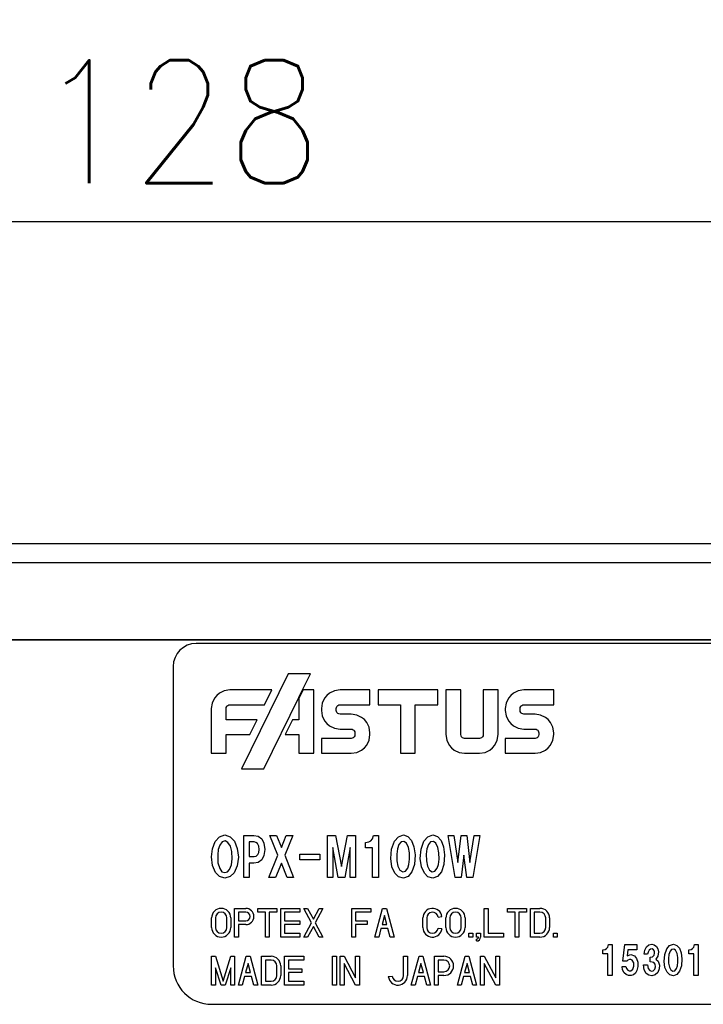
# Model space of a CAD drawing. Header units: inches. Extents: x 22 to 818, y 23 to 565.
# Tile 5 of 32: x 339 to 375, y 325 to 376. Entities that reach past the tile are written whole.
import ezdxf

# ---------------------------------------------------------------- set-up
doc = ezdxf.new("R2010")
doc.units = ezdxf.units.IN
doc.layers.add('1', color=7, linetype='Continuous')
doc.styles.add('CONVERTER_11', font='txt.shx', dxfattribs={"width": 0.9})
doc.dimstyles.new('ME10_DIM_24', dxfattribs={"dimtxt": 6.4, "dimasz": 6.4, "dimexe": 3, "dimexo": 1, "dimgap": 2, "dimtad": 1, "dimzin": 12, "dimdsep": 46, "dimtxsty": 'CONVERTER_11', "dimblk1": 'OPEN30', "dimblk2": 'OPEN30', "dimsah": 1, "dimcen": 0.09, "dimclrd": 3, "dimclre": 3, "dimclrt": 4, "dimadec": 0, "dimazin": 0, "dimtfac": 1, "dimtdec": 4, "dimtix": 1, "dimtmove": 0, "dimatfit": 3, "dimfxl": 1, "dimtolj": 1, "dimtzin": 0, "dimarcsym": 0})

# ---------------------------------------------------------------- blocks, each defined once
blk = doc.blocks.new('*D21')
at = {"layer": '1', "color": 3, "linetype": 'Continuous'}
for p, q in [((282.897, 348.741), (282.897, 368.534)), ((410.897, 344.741), (410.897, 368.534)), ((282.897, 365.534), (410.897, 365.534))]:
    blk.add_line(p, q, dxfattribs=at)
at = {"layer": '1', "color": 3}
for p, q in [((282.897, 365.534), (289.297, 367.249)), ((410.897, 365.534), (404.497, 367.249)), ((282.897, 365.534), (289.297, 363.819)), ((410.897, 365.534), (404.497, 363.819))]:
    blk.add_line(p, q, dxfattribs=at)
at = {"layer": '1', "color": 4, "insert": (339.812, 367.534), "char_height": 6.4, "attachment_point": 7, "rotation": 0.0003, "line_spacing_factor": 0.60024, "style": 'CONVERTER_11'}
blk.add_mtext('128', dxfattribs=at)
blk = doc.blocks.new('_OPEN30')
at = {"color": 0, "linetype": 'ByBlock', "lineweight": -2}
for p, q in [((-1, 0.267949), (0, 0)), ((0, 0), (-1, -0.267949)), ((0, 0), (-1, 0))]:
    blk.add_line(p, q, dxfattribs=at)

msp = doc.modelspace()

# ---------------------------------------------------------------- linework, layer by layer
at = {"color": 250, "linetype": 'Continuous'}
for p, q in [((394.597, 348.741), (294.397, 348.741)), ((394.597, 347.741), (294.397, 347.741)), ((400.897, 343.741), (287.897, 343.741)), ((287.897, 343.741), (400.897, 343.741)), ((384.197, 343.541), (348.097, 343.541)), ((346.897, 342.341), (346.897, 326.741)), ((352.879, 341.957), (350.457, 337.003)), ((354.043, 341.957), (352.879, 341.957)), ((353.637, 341.125), (354.043, 341.957)), ((349.042, 340.693), (348.92, 340.439)), ((349.161, 340.837), (349.042, 340.693)), ((349.304, 340.955), (349.161, 340.837)), ((349.558, 341.078), (349.304, 340.955)), ((349.846, 341.121), (349.558, 341.078)), ((352.033, 341.121), (349.846, 341.121)), ((351.623, 337.003), (353.446, 340.735)), ((351.654, 340.346), (352.033, 341.121)), ((353.666, 341.125), (353.446, 340.675)), ((353.446, 340.735), (353.637, 341.125)), ((353.446, 340.675), (353.446, 340.735)), ((353.446, 340.675), (353.446, 339.571)), ((353.637, 341.125), (353.666, 341.125)), ((354.222, 341.125), (353.666, 341.125)), ((354.222, 337.821), (354.222, 341.125)), ((354.78, 340.693), (354.658, 340.439)), ((354.898, 340.837), (354.78, 340.693)), ((355.041, 340.955), (354.898, 340.837)), ((355.296, 341.078), (355.041, 340.955)), ((355.585, 341.121), (355.296, 341.078)), ((357.139, 341.121), (355.585, 341.121)), ((357.139, 340.346), (357.139, 341.121)), ((357.565, 341.125), (357.565, 340.349)), ((360.672, 341.125), (357.565, 341.125)), ((360.672, 340.349), (360.672, 341.125)), ((361.099, 341.125), (361.099, 338.792)), ((361.877, 341.125), (361.099, 341.125)), ((361.877, 338.792), (361.877, 341.125)), ((363.815, 341.125), (363.041, 341.125)), ((363.041, 341.125), (363.041, 338.792)), ((363.815, 338.792), (363.815, 341.125)), ((364.353, 340.693), (364.231, 340.439)), ((364.471, 340.837), (364.353, 340.693)), ((364.614, 340.955), (364.471, 340.837)), ((364.868, 341.078), (364.614, 340.955)), ((365.156, 341.121), (364.868, 341.078)), ((366.655, 341.121), (365.156, 341.121)), ((366.712, 341.121), (366.655, 341.121)), ((366.712, 340.346), (366.712, 341.121)), ((348.92, 340.439), (348.877, 340.15)), ((349.653, 340.15), (349.661, 340.208)), ((349.661, 340.208), (349.686, 340.259)), ((349.686, 340.259), (349.71, 340.288)), ((349.71, 340.288), (349.738, 340.312)), ((349.738, 340.312), (349.789, 340.337)), ((349.789, 340.337), (349.846, 340.346)), ((349.846, 340.346), (351.654, 340.346)), ((354.658, 340.439), (354.614, 340.15)), ((355.39, 340.15), (355.399, 340.208)), ((355.399, 340.208), (355.423, 340.26)), ((355.423, 340.26), (355.447, 340.289)), ((355.447, 340.289), (355.476, 340.313)), ((355.476, 340.313), (355.527, 340.337)), ((355.527, 340.337), (355.585, 340.346)), ((355.585, 340.346), (357.139, 340.346)), ((357.565, 340.349), (358.732, 340.349)), ((358.732, 340.349), (358.732, 337.821)), ((359.505, 340.349), (360.672, 340.349)), ((359.505, 337.821), (359.505, 340.349)), ((364.231, 340.439), (364.188, 340.15)), ((364.961, 340.15), (364.97, 340.208)), ((364.97, 340.208), (364.995, 340.26)), ((364.995, 340.26), (365.018, 340.289)), ((365.018, 340.289), (365.047, 340.313)), ((365.047, 340.313), (365.098, 340.337)), ((365.098, 340.337), (365.156, 340.346)), ((365.156, 340.346), (366.712, 340.346)), ((348.877, 340.15), (348.877, 337.821)), ((349.653, 339.568), (349.653, 340.15)), ((354.614, 340.15), (354.614, 340.052)), ((354.614, 340.052), (354.658, 339.764)), ((354.658, 339.764), (354.78, 339.51)), ((355.39, 340.052), (355.39, 340.15)), ((355.399, 339.995), (355.39, 340.052)), ((355.423, 339.945), (355.399, 339.995)), ((355.447, 339.916), (355.423, 339.945)), ((355.476, 339.892), (355.447, 339.916)), ((355.527, 339.868), (355.476, 339.892)), ((355.585, 339.859), (355.527, 339.868)), ((356.167, 339.859), (355.585, 339.859)), ((356.455, 339.815), (356.167, 339.859)), ((356.71, 339.693), (356.455, 339.815)), ((356.853, 339.575), (356.71, 339.693)), ((364.188, 340.15), (364.188, 340.052)), ((364.188, 340.052), (364.231, 339.764)), ((364.231, 339.764), (364.353, 339.51)), ((364.961, 340.052), (364.961, 340.15)), ((364.97, 339.995), (364.961, 340.052)), ((364.995, 339.945), (364.97, 339.995)), ((365.018, 339.916), (364.995, 339.945)), ((365.047, 339.892), (365.018, 339.916)), ((365.098, 339.868), (365.047, 339.892)), ((365.156, 339.859), (365.098, 339.868)), ((365.739, 339.859), (365.156, 339.859)), ((366.027, 339.815), (365.739, 339.859)), ((366.282, 339.693), (366.027, 339.815)), ((366.426, 339.575), (366.282, 339.693)), ((351.276, 339.568), (349.653, 339.568)), ((350.896, 338.793), (351.276, 339.568)), ((353.11, 339.571), (352.731, 338.796)), ((353.446, 339.571), (353.11, 339.571)), ((354.78, 339.51), (354.898, 339.367)), ((354.898, 339.367), (355.041, 339.249)), ((355.041, 339.249), (355.296, 339.127)), ((356.972, 339.432), (356.853, 339.575)), ((357.095, 339.177), (356.972, 339.432)), ((357.139, 338.888), (357.095, 339.177)), ((364.353, 339.51), (364.471, 339.367)), ((364.471, 339.367), (364.614, 339.249)), ((364.614, 339.249), (364.868, 339.127)), ((366.545, 339.432), (366.426, 339.575)), ((366.668, 339.177), (366.545, 339.432)), ((366.712, 338.888), (366.668, 339.177)), ((349.653, 337.821), (349.653, 338.793)), ((349.653, 338.793), (350.896, 338.793)), ((352.731, 338.796), (353.446, 338.796)), ((353.446, 338.796), (353.446, 337.821)), ((355.296, 339.127), (355.585, 339.084)), ((355.585, 339.084), (356.167, 339.084)), ((356.167, 339.084), (356.224, 339.075)), ((356.224, 339.075), (356.275, 339.05)), ((356.275, 338.63), (356.224, 338.606)), ((356.275, 339.05), (356.304, 339.026)), ((356.304, 338.654), (356.275, 338.63)), ((356.304, 339.026), (356.327, 338.997)), ((356.327, 338.683), (356.304, 338.654)), ((356.327, 338.997), (356.352, 338.946)), ((356.352, 338.734), (356.327, 338.683)), ((356.352, 338.946), (356.361, 338.888)), ((356.361, 338.792), (356.352, 338.734)), ((356.361, 338.888), (356.361, 338.792)), ((357.095, 338.503), (357.139, 338.792)), ((357.139, 338.792), (357.139, 338.888)), ((361.099, 338.792), (361.143, 338.503)), ((361.885, 338.734), (361.877, 338.792)), ((361.909, 338.683), (361.885, 338.734)), ((361.932, 338.654), (361.909, 338.683)), ((361.96, 338.63), (361.932, 338.654)), ((362.01, 338.606), (361.96, 338.63)), ((362.955, 338.63), (362.904, 338.606)), ((362.984, 338.654), (362.955, 338.63)), ((363.008, 338.683), (362.984, 338.654)), ((363.032, 338.734), (363.008, 338.683)), ((363.041, 338.792), (363.032, 338.734)), ((363.771, 338.503), (363.815, 338.792)), ((364.868, 339.127), (365.156, 339.084)), ((365.156, 339.084), (365.739, 339.084)), ((365.739, 339.084), (365.797, 339.075)), ((365.797, 339.075), (365.848, 339.05)), ((365.848, 338.63), (365.797, 338.606)), ((365.848, 339.05), (365.877, 339.026)), ((365.877, 338.654), (365.848, 338.63)), ((365.877, 339.026), (365.901, 338.997)), ((365.901, 338.683), (365.877, 338.654)), ((365.901, 338.997), (365.925, 338.946)), ((365.925, 338.734), (365.901, 338.683)), ((365.925, 338.946), (365.934, 338.888)), ((365.934, 338.792), (365.925, 338.734)), ((365.934, 338.888), (365.934, 338.792)), ((366.668, 338.503), (366.712, 338.792)), ((366.712, 338.792), (366.712, 338.888)), ((356.167, 338.597), (354.614, 338.597)), ((354.614, 338.597), (354.614, 337.821)), ((356.224, 338.606), (356.167, 338.597)), ((356.853, 338.105), (356.972, 338.249)), ((356.972, 338.249), (357.095, 338.503)), ((361.143, 338.503), (361.265, 338.249)), ((361.265, 338.249), (361.383, 338.105)), ((362.068, 338.597), (362.01, 338.606)), ((362.846, 338.597), (362.068, 338.597)), ((362.904, 338.606), (362.846, 338.597)), ((363.531, 338.105), (363.649, 338.249)), ((363.649, 338.249), (363.771, 338.503)), ((365.739, 338.597), (364.188, 338.597)), ((364.188, 338.597), (364.188, 337.821)), ((365.797, 338.606), (365.739, 338.597)), ((366.426, 338.105), (366.545, 338.249)), ((366.545, 338.249), (366.668, 338.503)), ((348.877, 337.821), (349.653, 337.821)), ((353.446, 337.821), (354.222, 337.821)), ((354.614, 337.821), (356.167, 337.821)), ((356.167, 337.821), (356.455, 337.865)), ((356.455, 337.865), (356.71, 337.987)), ((356.71, 337.987), (356.853, 338.105)), ((358.732, 337.821), (359.505, 337.821)), ((361.383, 338.105), (361.526, 337.987)), ((361.526, 337.987), (361.78, 337.865)), ((361.78, 337.865), (362.068, 337.821)), ((362.068, 337.821), (362.846, 337.821)), ((362.846, 337.821), (363.134, 337.865)), ((363.134, 337.865), (363.388, 337.987)), ((363.388, 337.987), (363.531, 338.105)), ((364.188, 337.821), (365.739, 337.821)), ((365.739, 337.821), (366.027, 337.865)), ((366.027, 337.865), (366.282, 337.987)), ((366.282, 337.987), (366.426, 338.105)), ((350.457, 337.003), (351.623, 337.003)), ((349.304, 333.476), (349.588, 333.565)), ((349.588, 333.565), (349.872, 333.476)), ((350.573, 331.341), (350.573, 333.543)), ((350.573, 333.543), (351.093, 333.543)), ((351.093, 333.543), (351.33, 333.499)), ((351.33, 333.499), (351.51, 333.366)), ((352.353, 332.508), (351.927, 333.543)), ((351.927, 333.543), (352.268, 333.543)), ((352.268, 333.543), (352.542, 332.904)), ((352.542, 332.904), (352.779, 333.543)), ((353.12, 333.543), (352.703, 332.508)), ((352.779, 333.543), (353.12, 333.543)), ((354.938, 333.543), (355.354, 333.543)), ((354.938, 331.341), (354.938, 333.543)), ((355.354, 333.543), (355.667, 331.913)), ((355.667, 331.913), (355.97, 333.543)), ((355.97, 333.543), (356.396, 333.543)), ((356.396, 333.543), (356.396, 331.341)), ((357.276, 333.355), (357.333, 333.543)), ((357.333, 333.543), (357.589, 333.543)), ((357.589, 333.543), (357.589, 331.341)), ((358.621, 333.476), (358.886, 333.565)), ((358.886, 333.565), (359.122, 333.487)), ((360.154, 333.476), (360.42, 333.565)), ((360.42, 333.565), (360.656, 333.487)), ((361.215, 333.543), (361.508, 333.543)), ((361.584, 331.341), (361.215, 333.543)), ((361.508, 333.543), (361.726, 332.122)), ((361.726, 332.122), (361.887, 333.543)), ((361.887, 333.543), (362.19, 333.543)), ((362.19, 333.543), (362.342, 332.122)), ((362.342, 332.122), (362.569, 333.543)), ((362.862, 333.543), (362.493, 331.341)), ((362.569, 333.543), (362.862, 333.543)), ((348.944, 332.849), (349.086, 333.223)), ((349.086, 333.223), (349.304, 333.476)), ((349.323, 333.036), (349.247, 332.805)), ((349.446, 333.201), (349.323, 333.036)), ((349.607, 333.256), (349.446, 333.201)), ((349.749, 333.179), (349.607, 333.256)), ((349.882, 332.981), (349.749, 333.179)), ((349.872, 333.476), (350.09, 333.245)), ((349.948, 332.706), (349.882, 332.981)), ((350.09, 333.245), (350.232, 332.86)), ((350.857, 333.212), (350.857, 332.442)), ((351.112, 333.212), (350.857, 333.212)), ((351.207, 333.179), (351.112, 333.212)), ((351.292, 333.113), (351.207, 333.179)), ((351.349, 332.981), (351.292, 333.113)), ((351.378, 332.816), (351.349, 332.981)), ((351.51, 333.366), (351.624, 333.135)), ((351.624, 333.135), (351.662, 332.816)), ((356.916, 333.168), (357.077, 333.201)), ((356.916, 332.893), (356.916, 333.168)), ((357.077, 333.201), (357.181, 333.256)), ((357.181, 333.256), (357.276, 333.355)), ((358.27, 332.827), (358.422, 333.234)), ((358.422, 333.234), (358.621, 333.476)), ((358.649, 333.069), (358.573, 332.838)), ((358.763, 333.201), (358.649, 333.069)), ((358.914, 333.223), (358.763, 333.201)), ((359.047, 333.135), (358.914, 333.223)), ((359.151, 332.915), (359.047, 333.135)), ((359.122, 333.487), (359.312, 333.278)), ((359.312, 333.278), (359.435, 332.948)), ((359.804, 332.827), (359.956, 333.234)), ((359.956, 333.234), (360.154, 333.476)), ((360.183, 333.069), (360.107, 332.838)), ((360.296, 333.201), (360.183, 333.069)), ((360.448, 333.223), (360.296, 333.201)), ((360.581, 333.135), (360.448, 333.223)), ((360.685, 332.915), (360.581, 333.135)), ((360.656, 333.487), (360.846, 333.278)), ((360.846, 333.278), (360.969, 332.948)), ((348.897, 332.42), (348.944, 332.849)), ((349.247, 332.805), (349.219, 332.53)), ((349.219, 332.53), (349.228, 332.111)), ((349.967, 332.32), (349.948, 332.706)), ((350.232, 332.86), (350.289, 332.409)), ((351.217, 332.464), (351.302, 332.541)), ((351.302, 332.541), (351.359, 332.651)), ((351.359, 332.651), (351.378, 332.816)), ((351.624, 332.497), (351.51, 332.276)), ((351.662, 332.816), (351.624, 332.497)), ((351.87, 331.341), (352.353, 332.508)), ((352.703, 332.508), (353.167, 331.341)), ((353.489, 332.265), (353.489, 332.563)), ((353.489, 332.563), (354.53, 332.563)), ((354.53, 332.563), (354.53, 332.265)), ((355.496, 331.341), (355.212, 332.904)), ((355.212, 332.904), (355.212, 331.341)), ((356.112, 332.904), (355.828, 331.341)), ((356.112, 331.341), (356.112, 332.904)), ((357.276, 332.893), (356.916, 332.893)), ((357.276, 331.341), (357.276, 332.893)), ((358.232, 332.332), (358.27, 332.827)), ((358.573, 332.838), (358.535, 332.563)), ((358.535, 332.563), (358.545, 332.221)), ((359.198, 332.629), (359.151, 332.915)), ((359.208, 332.309), (359.198, 332.629)), ((359.435, 332.948), (359.492, 332.53)), ((359.492, 332.53), (359.463, 332.023)), ((359.766, 332.332), (359.804, 332.827)), ((360.107, 332.838), (360.069, 332.563)), ((360.069, 332.563), (360.079, 332.221)), ((360.732, 332.629), (360.685, 332.915)), ((360.741, 332.309), (360.732, 332.629)), ((360.969, 332.948), (361.026, 332.53)), ((361.026, 332.53), (360.997, 332.023)), ((362.039, 332.519), (361.887, 331.341)), ((362.181, 331.341), (362.039, 332.519)), ((348.944, 331.968), (348.897, 332.42)), ((349.096, 331.616), (348.944, 331.968)), ((349.228, 332.111), (349.323, 331.814)), ((349.834, 331.77), (349.929, 332.012)), ((349.929, 332.012), (349.967, 332.32)), ((350.232, 331.957), (350.08, 331.594)), ((350.289, 332.409), (350.232, 331.957)), ((350.857, 332.442), (351.112, 332.442)), ((350.857, 332.089), (350.857, 331.341)), ((351.093, 332.089), (350.857, 332.089)), ((351.321, 332.133), (351.093, 332.089)), ((351.112, 332.442), (351.217, 332.464)), ((351.51, 332.276), (351.321, 332.133)), ((352.542, 332.089), (352.22, 331.341)), ((352.836, 331.341), (352.542, 332.089)), ((354.53, 332.265), (353.489, 332.265)), ((358.289, 331.902), (358.232, 332.332)), ((358.545, 332.221), (358.602, 331.935)), ((359.113, 331.836), (359.17, 332.034)), ((359.17, 332.034), (359.208, 332.309)), ((359.463, 332.023), (359.331, 331.638)), ((359.823, 331.902), (359.766, 332.332)), ((360.079, 332.221), (360.136, 331.935)), ((360.647, 331.836), (360.704, 332.034)), ((360.704, 332.034), (360.741, 332.309)), ((360.997, 332.023), (360.865, 331.638)), ((349.313, 331.396), (349.096, 331.616)), ((349.323, 331.814), (349.437, 331.649)), ((349.437, 331.649), (349.588, 331.605)), ((349.588, 331.605), (349.721, 331.638)), ((349.721, 331.638), (349.834, 331.77)), ((350.08, 331.594), (349.863, 331.396)), ((358.441, 331.572), (358.289, 331.902)), ((358.63, 331.385), (358.441, 331.572)), ((358.602, 331.935), (358.706, 331.737)), ((358.706, 331.737), (358.848, 331.649)), ((358.848, 331.649), (358.99, 331.671)), ((358.99, 331.671), (359.113, 331.836)), ((359.331, 331.638), (359.132, 331.407)), ((359.975, 331.572), (359.823, 331.902)), ((360.164, 331.385), (359.975, 331.572)), ((360.136, 331.935), (360.24, 331.737)), ((360.24, 331.737), (360.382, 331.649)), ((360.382, 331.649), (360.524, 331.671)), ((360.524, 331.671), (360.647, 331.836)), ((360.865, 331.638), (360.666, 331.407)), ((349.588, 331.319), (349.313, 331.396)), ((349.863, 331.396), (349.588, 331.319)), ((350.857, 331.341), (350.573, 331.341)), ((352.22, 331.341), (351.87, 331.341)), ((353.167, 331.341), (352.836, 331.341)), ((355.212, 331.341), (354.938, 331.341)), ((355.828, 331.341), (355.496, 331.341)), ((356.396, 331.341), (356.112, 331.341)), ((357.589, 331.341), (357.276, 331.341)), ((358.886, 331.319), (358.63, 331.385)), ((359.132, 331.407), (358.886, 331.319)), ((360.42, 331.319), (360.164, 331.385)), ((360.666, 331.407), (360.42, 331.319)), ((361.887, 331.341), (361.584, 331.341)), ((362.493, 331.341), (362.181, 331.341)), ((350.097, 328.241), (350.097, 329.741)), ((350.097, 329.741), (350.672, 329.741)), ((350.297, 329.541), (350.297, 329.091)), ((350.672, 329.541), (350.297, 329.541)), ((351.297, 329.541), (351.297, 329.741)), ((351.297, 329.741), (352.297, 329.741)), ((351.697, 329.541), (351.297, 329.541)), ((351.697, 328.241), (351.697, 329.541)), ((351.897, 329.541), (351.897, 328.241)), ((352.297, 329.541), (351.897, 329.541)), ((352.297, 329.741), (352.297, 329.541)), ((352.497, 328.241), (352.497, 329.741)), ((352.497, 329.741), (353.497, 329.741)), ((352.697, 329.541), (352.697, 329.091)), ((353.497, 329.541), (352.697, 329.541)), ((353.497, 329.741), (353.497, 329.541)), ((354.097, 328.991), (353.697, 329.741)), ((353.697, 329.741), (353.897, 329.741)), ((353.897, 329.741), (354.197, 329.178)), ((354.197, 329.178), (354.497, 329.741)), ((354.697, 329.741), (354.297, 328.991)), ((354.497, 329.741), (354.697, 329.741)), ((356.197, 328.241), (356.197, 329.741)), ((356.197, 329.741), (357.197, 329.741)), ((356.397, 329.541), (356.397, 329.091)), ((357.197, 329.541), (356.397, 329.541)), ((357.197, 329.741), (357.197, 329.541)), ((357.397, 328.241), (357.797, 329.741)), ((357.797, 329.741), (357.997, 329.741)), ((357.997, 329.741), (358.397, 328.241)), ((363.097, 328.241), (363.097, 329.741)), ((363.097, 329.741), (363.297, 329.741)), ((363.297, 329.741), (363.297, 328.441)), ((364.297, 329.741), (365.297, 329.741)), ((364.297, 329.541), (364.297, 329.741)), ((364.697, 329.541), (364.297, 329.541)), ((364.697, 328.241), (364.697, 329.541)), ((364.897, 329.541), (364.897, 328.241)), ((365.297, 329.541), (364.897, 329.541)), ((365.297, 329.741), (365.297, 329.541)), ((365.497, 328.241), (365.497, 329.741)), ((365.497, 329.741), (365.997, 329.741)), ((365.697, 329.541), (365.697, 328.441)), ((365.997, 329.541), (365.697, 329.541)), ((348.897, 328.741), (348.897, 329.241)), ((349.097, 329.241), (349.097, 328.741)), ((349.697, 328.741), (349.697, 329.241)), ((349.897, 329.241), (349.897, 328.741)), ((350.297, 329.091), (350.672, 329.091)), ((350.297, 328.891), (350.297, 328.241)), ((350.672, 328.891), (350.297, 328.891)), ((352.697, 329.091), (353.497, 329.091)), ((353.497, 328.891), (352.697, 328.891)), ((352.697, 328.891), (352.697, 328.441)), ((353.497, 329.091), (353.497, 328.891)), ((353.697, 328.241), (354.097, 328.991)), ((354.297, 328.991), (354.697, 328.241)), ((356.397, 329.091), (356.997, 329.091)), ((356.997, 328.891), (356.397, 328.891)), ((356.397, 328.891), (356.397, 328.241)), ((356.997, 329.091), (356.997, 328.891)), ((357.897, 329.366), (357.77, 328.891)), ((357.77, 328.891), (358.024, 328.891)), ((358.024, 328.891), (357.897, 329.366)), ((359.897, 328.741), (359.897, 329.241)), ((360.097, 329.241), (360.097, 328.741)), ((360.693, 329.286), (360.891, 329.316)), ((361.097, 328.741), (361.097, 329.241)), ((361.297, 329.241), (361.297, 328.741)), ((361.897, 328.741), (361.897, 329.241)), ((362.097, 329.241), (362.097, 328.741)), ((366.297, 328.741), (366.297, 329.241)), ((366.497, 329.241), (366.497, 328.741)), ((352.697, 328.441), (353.497, 328.441)), ((353.497, 328.441), (353.497, 328.241)), ((354.197, 328.803), (353.897, 328.241)), ((354.497, 328.241), (354.197, 328.803)), ((357.717, 328.691), (357.597, 328.241)), ((358.077, 328.691), (357.717, 328.691)), ((358.197, 328.241), (358.077, 328.691)), ((360.695, 328.711), (360.894, 328.691)), ((362.297, 328.241), (362.297, 328.441)), ((362.297, 328.441), (362.497, 328.441)), ((362.497, 328.441), (362.497, 328.241)), ((362.697, 328.241), (362.697, 328.441)), ((362.697, 328.441), (362.897, 328.441)), ((362.897, 328.441), (362.897, 328.241)), ((363.297, 328.441), (364.097, 328.441)), ((364.097, 328.441), (364.097, 328.241)), ((365.697, 328.441), (365.997, 328.441)), ((366.697, 328.441), (366.897, 328.441)), ((366.697, 328.241), (366.697, 328.441)), ((366.897, 328.441), (366.897, 328.241)), ((350.297, 328.241), (350.097, 328.241)), ((351.897, 328.241), (351.697, 328.241)), ((353.497, 328.241), (352.497, 328.241)), ((353.897, 328.241), (353.697, 328.241)), ((354.697, 328.241), (354.497, 328.241)), ((356.397, 328.241), (356.197, 328.241)), ((357.597, 328.241), (357.397, 328.241)), ((358.397, 328.241), (358.197, 328.241)), ((362.497, 328.241), (362.297, 328.241)), ((362.797, 328.241), (362.697, 328.241)), ((362.697, 328.041), (362.697, 328.141)), ((364.097, 328.241), (363.097, 328.241)), ((364.897, 328.241), (364.697, 328.241)), ((365.997, 328.241), (365.497, 328.241)), ((366.897, 328.241), (366.697, 328.241)), ((369.527, 327.715), (369.569, 327.851)), ((369.569, 327.851), (369.755, 327.851)), ((369.755, 327.851), (369.755, 326.244)), ((370.308, 326.983), (370.419, 327.851)), ((370.419, 327.851), (371.041, 327.851)), ((371.041, 327.851), (371.041, 327.586)), ((371.663, 327.835), (371.822, 327.868)), ((371.822, 327.868), (371.946, 327.835)), ((372.748, 327.803), (372.942, 327.868)), ((372.942, 327.868), (373.114, 327.811)), ((374.006, 327.715), (374.048, 327.851)), ((374.048, 327.851), (374.234, 327.851)), ((374.234, 327.851), (374.234, 326.244)), ((369.265, 327.578), (369.382, 327.602)), ((369.265, 327.377), (369.265, 327.578)), ((369.527, 327.377), (369.265, 327.377)), ((369.382, 327.602), (369.458, 327.643)), ((369.458, 327.643), (369.527, 327.715)), ((369.527, 326.244), (369.527, 327.377)), ((370.578, 327.586), (370.529, 327.265)), ((370.529, 327.265), (370.73, 327.337)), ((371.041, 327.586), (370.578, 327.586)), ((370.73, 327.337), (370.916, 327.273)), ((371.421, 327.345), (371.456, 327.57)), ((371.601, 327.345), (371.421, 327.345)), ((371.456, 327.57), (371.545, 327.739)), ((371.545, 327.739), (371.663, 327.835)), ((371.622, 327.458), (371.601, 327.345)), ((371.677, 327.562), (371.622, 327.458)), ((371.746, 327.618), (371.677, 327.562)), ((371.843, 327.626), (371.746, 327.618)), ((371.905, 327.586), (371.843, 327.626)), ((371.953, 327.514), (371.905, 327.586)), ((371.946, 327.835), (372.057, 327.755)), ((371.946, 327.305), (371.967, 327.409)), ((371.967, 327.409), (371.953, 327.514)), ((372.057, 327.755), (372.126, 327.626)), ((372.126, 327.626), (372.161, 327.474)), ((372.161, 327.474), (372.133, 327.249)), ((372.492, 327.329), (372.603, 327.626)), ((372.603, 327.626), (372.748, 327.803)), ((372.714, 327.337), (372.686, 327.136)), ((372.769, 327.506), (372.714, 327.337)), ((372.852, 327.602), (372.769, 327.506)), ((372.962, 327.618), (372.852, 327.602)), ((373.059, 327.554), (372.962, 327.618)), ((373.135, 327.393), (373.059, 327.554)), ((373.114, 327.811), (373.253, 327.659)), ((373.17, 327.184), (373.135, 327.393)), ((373.253, 327.659), (373.343, 327.417)), ((373.343, 327.417), (373.384, 327.112)), ((373.743, 327.578), (373.861, 327.602)), ((373.743, 327.377), (373.743, 327.578)), ((374.006, 327.377), (373.743, 327.377)), ((373.861, 327.602), (373.937, 327.643)), ((373.937, 327.643), (374.006, 327.715)), ((374.006, 326.244), (374.006, 327.377)), ((348.897, 325.741), (348.897, 327.241)), ((348.897, 327.241), (349.097, 327.241)), ((349.097, 327.241), (349.497, 325.941)), ((349.497, 325.941), (349.897, 327.241)), ((349.897, 327.241), (350.097, 327.241)), ((350.097, 327.241), (350.097, 325.741)), ((350.297, 325.741), (350.697, 327.241)), ((350.797, 326.866), (350.67, 326.391)), ((350.697, 327.241), (350.897, 327.241)), ((350.924, 326.391), (350.797, 326.866)), ((350.897, 327.241), (351.297, 325.741)), ((351.497, 327.241), (351.997, 327.241)), ((351.497, 325.741), (351.497, 327.241)), ((351.697, 327.041), (351.697, 325.941)), ((351.997, 327.041), (351.697, 327.041)), ((352.697, 327.241), (353.697, 327.241)), ((352.697, 325.741), (352.697, 327.241)), ((353.697, 327.041), (352.897, 327.041)), ((352.897, 327.041), (352.897, 326.591)), ((353.697, 327.241), (353.697, 327.041)), ((355.197, 325.741), (355.197, 327.241)), ((355.197, 327.241), (355.397, 327.241)), ((355.397, 327.241), (355.397, 325.741)), ((355.597, 325.741), (355.597, 327.241)), ((355.597, 327.241), (355.797, 327.241)), ((355.797, 327.241), (356.397, 326.116)), ((356.397, 325.741), (355.797, 326.866)), ((355.797, 326.866), (355.797, 325.741)), ((356.397, 326.116), (356.397, 327.241)), ((356.397, 327.241), (356.597, 327.241)), ((356.597, 327.241), (356.597, 325.741)), ((358.897, 326.241), (358.897, 327.241)), ((358.897, 327.241), (359.097, 327.241)), ((359.097, 327.241), (359.097, 326.241)), ((359.297, 325.741), (359.697, 327.241)), ((359.797, 326.866), (359.67, 326.391)), ((359.697, 327.241), (359.897, 327.241)), ((359.924, 326.391), (359.797, 326.866)), ((359.897, 327.241), (360.297, 325.741)), ((360.497, 327.241), (360.997, 327.241)), ((360.497, 325.741), (360.497, 327.241)), ((360.697, 327.041), (360.697, 326.441)), ((360.997, 327.041), (360.697, 327.041)), ((361.697, 325.741), (362.097, 327.241)), ((362.197, 326.866), (362.07, 326.391)), ((362.097, 327.241), (362.297, 327.241)), ((362.324, 326.391), (362.197, 326.866)), ((362.297, 327.241), (362.697, 325.741)), ((362.897, 325.741), (362.897, 327.241)), ((362.897, 327.241), (363.097, 327.241)), ((363.097, 327.241), (363.697, 326.116)), ((363.097, 326.866), (363.097, 325.741)), ((363.697, 325.741), (363.097, 326.866)), ((363.697, 326.116), (363.697, 327.241)), ((363.697, 327.241), (363.897, 327.241)), ((363.897, 327.241), (363.897, 325.741)), ((370.516, 326.983), (370.308, 326.983)), ((370.578, 327.048), (370.516, 326.983)), ((370.654, 327.08), (370.578, 327.048)), ((370.723, 327.072), (370.654, 327.08)), ((370.792, 327.04), (370.723, 327.072)), ((370.875, 326.903), (370.792, 327.04)), ((370.889, 326.726), (370.875, 326.903)), ((370.916, 327.273), (371.02, 327.128)), ((371.02, 327.128), (371.089, 326.935)), ((371.089, 326.935), (371.096, 326.71)), ((371.732, 327.192), (371.863, 327.217)), ((371.732, 326.951), (371.732, 327.192)), ((371.843, 326.943), (371.732, 326.951)), ((371.919, 326.919), (371.843, 326.943)), ((371.863, 327.217), (371.946, 327.305)), ((371.988, 326.831), (371.919, 326.919)), ((372.009, 326.686), (371.988, 326.831)), ((372.133, 327.249), (372.022, 327.096)), ((372.022, 327.096), (372.154, 326.992)), ((372.154, 326.992), (372.216, 326.783)), ((372.465, 326.967), (372.492, 327.329)), ((372.506, 326.654), (372.465, 326.967)), ((372.686, 327.136), (372.693, 326.887)), ((372.693, 326.887), (372.734, 326.678)), ((373.149, 326.75), (373.177, 326.951)), ((373.177, 326.951), (373.17, 327.184)), ((373.384, 327.112), (373.363, 326.742)), ((349.097, 326.641), (349.097, 325.741)), ((349.397, 325.741), (349.097, 326.641)), ((349.897, 326.641), (349.597, 325.741)), ((349.897, 325.741), (349.897, 326.641)), ((350.67, 326.391), (350.924, 326.391)), ((352.297, 326.241), (352.297, 326.741)), ((352.497, 326.741), (352.497, 326.241)), ((352.897, 326.591), (353.597, 326.591)), ((352.897, 326.391), (352.897, 325.941)), ((353.597, 326.391), (352.897, 326.391)), ((353.597, 326.591), (353.597, 326.391)), ((359.67, 326.391), (359.924, 326.391)), ((360.697, 326.441), (360.997, 326.441)), ((362.07, 326.391), (362.324, 326.391)), ((370.274, 326.718), (370.467, 326.718)), ((370.301, 326.533), (370.274, 326.718)), ((370.384, 326.381), (370.301, 326.533)), ((370.481, 326.292), (370.384, 326.381)), ((370.467, 326.718), (370.502, 326.606)), ((370.502, 326.606), (370.564, 326.525)), ((370.564, 326.525), (370.64, 326.477)), ((370.64, 326.477), (370.723, 326.485)), ((370.723, 326.485), (370.834, 326.566)), ((370.834, 326.566), (370.889, 326.726)), ((370.972, 326.365), (370.861, 326.276)), ((371.048, 326.509), (370.972, 326.365)), ((371.096, 326.71), (371.048, 326.509)), ((371.421, 326.541), (371.386, 326.791)), ((371.386, 326.791), (371.587, 326.791)), ((371.532, 326.349), (371.421, 326.541)), ((371.656, 326.26), (371.532, 326.349)), ((371.587, 326.791), (371.628, 326.606)), ((371.628, 326.606), (371.711, 326.501)), ((371.711, 326.501), (371.808, 326.461)), ((371.808, 326.461), (371.898, 326.493)), ((371.898, 326.493), (371.974, 326.574)), ((371.974, 326.574), (372.009, 326.686)), ((372.133, 326.405), (371.988, 326.276)), ((372.209, 326.582), (372.133, 326.405)), ((372.216, 326.783), (372.209, 326.582)), ((372.617, 326.413), (372.506, 326.654)), ((372.755, 326.276), (372.617, 326.413)), ((372.734, 326.678), (372.81, 326.533)), ((372.81, 326.533), (372.914, 326.469)), ((372.914, 326.469), (373.018, 326.485)), ((373.018, 326.485), (373.108, 326.606)), ((373.108, 326.606), (373.149, 326.75)), ((373.267, 326.461), (373.121, 326.292)), ((373.363, 326.742), (373.267, 326.461)), ((350.617, 326.191), (350.497, 325.741)), ((350.977, 326.191), (350.617, 326.191)), ((351.097, 325.741), (350.977, 326.191)), ((351.697, 325.941), (351.997, 325.941)), ((352.897, 325.941), (353.697, 325.941)), ((353.697, 325.941), (353.697, 325.741)), ((358.099, 326.191), (358.298, 326.211)), ((359.617, 326.191), (359.497, 325.741)), ((359.977, 326.191), (359.617, 326.191)), ((360.097, 325.741), (359.977, 326.191)), ((360.997, 326.241), (360.697, 326.241)), ((360.697, 326.241), (360.697, 325.741)), ((362.017, 326.191), (361.897, 325.741)), ((362.377, 326.191), (362.017, 326.191)), ((362.497, 325.741), (362.377, 326.191)), ((369.755, 326.244), (369.527, 326.244)), ((370.612, 326.236), (370.481, 326.292)), ((370.737, 326.236), (370.612, 326.236)), ((370.861, 326.276), (370.737, 326.236)), ((371.822, 326.228), (371.656, 326.26)), ((371.988, 326.276), (371.822, 326.228)), ((372.942, 326.228), (372.755, 326.276)), ((373.121, 326.292), (372.942, 326.228)), ((374.234, 326.244), (374.006, 326.244)), ((349.097, 325.741), (348.897, 325.741)), ((349.597, 325.741), (349.397, 325.741)), ((350.097, 325.741), (349.897, 325.741)), ((350.497, 325.741), (350.297, 325.741)), ((351.297, 325.741), (351.097, 325.741)), ((351.997, 325.741), (351.497, 325.741)), ((353.697, 325.741), (352.697, 325.741)), ((355.397, 325.741), (355.197, 325.741)), ((355.797, 325.741), (355.597, 325.741)), ((356.597, 325.741), (356.397, 325.741)), ((359.497, 325.741), (359.297, 325.741)), ((360.297, 325.741), (360.097, 325.741)), ((360.697, 325.741), (360.497, 325.741)), ((361.897, 325.741), (361.697, 325.741)), ((362.697, 325.741), (362.497, 325.741)), ((363.097, 325.741), (362.897, 325.741)), ((363.897, 325.741), (363.697, 325.741)), ((348.897, 324.741), (404.697, 324.741))]:
    msp.add_line(p, q, dxfattribs=at)
for centre, radius, start, end in [((348.097, 342.341), 1.2, 90, 180), ((349.397, 329.241), 0.5, 0, 180), ((349.397, 329.241), 0.3, 0, 180), ((350.672, 329.316), 0.425, 270, 90), ((350.672, 329.316), 0.225, 270, 90), ((360.397, 329.241), 0.5, 8.6269, 180), ((360.397, 329.241), 0.3, 8.6269, 180), ((361.597, 329.241), 0.5, 0, 180), ((361.597, 329.241), 0.3, 0, 180), ((365.997, 329.241), 0.5, 0, 90), ((365.997, 329.241), 0.3, 0, 90), ((349.397, 328.741), 0.5, 180, 0), ((349.397, 328.741), 0.3, 180, 0), ((360.397, 328.741), 0.5, 180, 354.2894), ((360.397, 328.741), 0.3, 180, 354.2894), ((361.597, 328.741), 0.5, 180, 0), ((361.597, 328.741), 0.3, 180, 0), ((365.997, 328.741), 0.3, 270, 0), ((365.997, 328.741), 0.5, 270, 0), ((362.697, 328.241), 0.2, 270, 0), ((362.697, 328.241), 0.1, 270, 0), ((351.997, 326.741), 0.5, 0, 90), ((351.997, 326.741), 0.3, 0, 90), ((360.997, 326.741), 0.5, 270, 90), ((360.997, 326.741), 0.3, 270, 90), ((348.897, 326.741), 2, 180, 270), ((351.997, 326.241), 0.3, 270, 0), ((351.997, 326.241), 0.5, 270, 0), ((358.597, 326.241), 0.5, 185.7392, 0), ((358.597, 326.241), 0.3, 185.7392, 0)]:
    msp.add_arc(centre, radius, start, end, dxfattribs=at)

# ---------------------------------------------------------------- dimensions: what is measured, and where the dimension line sits
at = {"layer": '1'}
dim = msp.add_linear_dim(base=(410.897, 365.534), p1=(282.897, 347.741), p2=(410.897, 343.741), text='128', dimstyle='ME10_DIM_24', dxfattribs=at)
dim.commit()
dim.dimension.update_dxf_attribs({"geometry": '*D21', "text_midpoint": (346.897, 370.734), "text_rotation": 0.0001})

doc.saveas('drawing.dxf')
